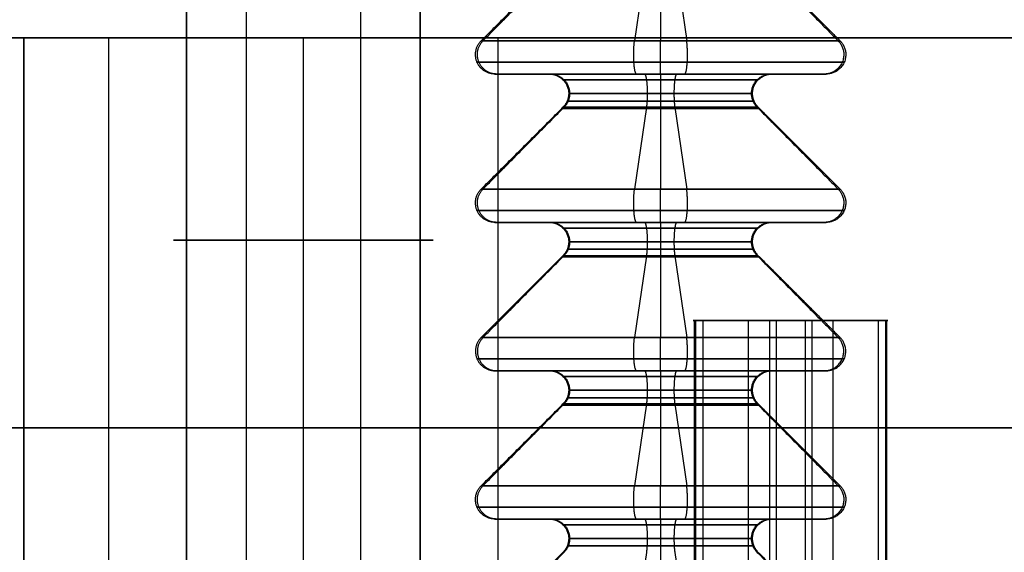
# Model space of a CAD drawing. Header units: millimetres. Extents: x -250 to 250, y -226 to 214.
# Tile 110 of 175: x 30 to 46, y -150 to -142. Entities that reach past the tile are written whole.
import ezdxf

# ---------------------------------------------------------------- set-up
doc = ezdxf.new("R2010")
doc.units = ezdxf.units.MM
doc.layers.add('Livello 01', color=7, linetype='Continuous')

# ---------------------------------------------------------------- blocks, each defined once
blk = doc.blocks.new('MMBLC026')
at = {"layer": 'Livello 01', "color": 251, "true_color": 0x626262}
for p, q in [((10.131, 1.503), (8.872, 2.762)), ((12.415, 1.503), (11.156, 2.762)), ((14.698, 1.503), (13.439, 2.762)), ((16.982, 1.503), (15.723, 2.762)), ((19.266, 1.503), (18.006, 2.762)), ((10.644, 1.715), (10.644, 2.55)), ((12.927, 1.715), (12.927, 2.55)), ((15.211, 1.715), (15.211, 2.55)), ((17.494, 1.715), (17.494, 2.55)), ((10.644, 0, 2.55), (10.644, 0, 1.715)), ((10.644, 0, -1.715), (10.644, 0, -2.55)), ((17.494, 0, 2.55), (17.494, 0, 1.715)), ((17.494, 0, -1.715), (17.494, 0, -2.55)), ((12.927, 0, 2.55), (12.927, 0, 1.715)), ((12.927, 0, -1.715), (12.927, 0, -2.55)), ((15.211, 0, 2.55), (15.211, 0, 1.715)), ((15.211, 0, -1.715), (15.211, 0, -2.55)), ((10.131, -1.503), (8.872, -2.762)), ((12.415, -1.503), (11.156, -2.762)), ((14.698, -1.503), (13.439, -2.762)), ((16.982, -1.503), (15.723, -2.762)), ((19.266, -1.503), (18.006, -2.762)), ((10.644, -2.55), (10.644, -1.715)), ((12.927, -2.55), (12.927, -1.715)), ((15.211, -2.55), (15.211, -1.715)), ((17.494, -2.55), (17.494, -1.715))]:
    blk.add_line(p, q, dxfattribs=at)
at = {"layer": 'Livello 01', "color": 251, "true_color": 0x626262, "extrusion": (1, 0, 0)}
for centre, start, end in [((0, 0, 11.156), 270, 90), ((0, 0, 13.439), 270, 90), ((0, 0, 15.723), 270, 90), ((0, 0, 18.006), 270, 90), ((0, 0, 13.439), 90, 270), ((0, 0, 11.156), 90, 270), ((0, 0, 15.723), 90, 270), ((0, 0, 18.006), 90, 270)]:
    blk.add_arc(centre, 2.762, start, end, dxfattribs=at)
at = {"layer": 'Livello 01', "color": 251, "true_color": 0x626262, "extrusion": (-1, 0, 0)}
for centre, radius, start, end in [((0, 0, -12.399), 1.519, 90, 270), ((0, 0, -12.415), 1.503, 90, 270), ((0, 0, -14.682), 1.519, 90, 270), ((0, 0, -16.966), 1.519, 90, 270), ((0, 0, -16.982), 1.503, 90, 270), ((0, 0, -10.344), 1.415, 90, 270), ((0, 0, -12.627), 1.415, 90, 270), ((0, 0, -14.698), 1.503, 90, 270), ((0, 0, -14.911), 1.415, 90, 270), ((0, 0, -17.194), 1.415, 90, 270), ((0, 0, -10.344), 1.415, 270, 90), ((0, 0, -12.399), 1.519, 270, 90), ((0, 0, -12.627), 1.415, 270, 90), ((0, 0, -14.682), 1.519, 270, 90), ((0, 0, -14.698), 1.503, 270, 90), ((0, 0, -14.911), 1.415, 270, 90), ((0, 0, -16.966), 1.519, 270, 90), ((0, 0, -17.194), 1.415, 270, 90), ((0, 0, -12.415), 1.503, 270, 90), ((0, 0, -16.982), 1.503, 270, 90)]:
    blk.add_arc(centre, radius, start, end, dxfattribs=at)
at = {"layer": 'Livello 01', "color": 251, "true_color": 0x626262}
for points, weights, degree in [([(10.644, 2.55), (10.644, 2.864), (10.934, 2.984), (11.156, 2.762)], [0.5, 0.294227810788, 0.294227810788, 0.5], 3), ([(10.829, 0, 2.827), (10.829, 5.654, 2.827), (10.829, 5.654, -2.827), (10.829, 0, -2.827)], [0.691341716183, 0.230447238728, 0.230447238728, 0.691341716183], 3), ([(12.927, 2.55), (12.927, 2.864), (13.217, 2.984), (13.439, 2.762)], [0.5, 0.294227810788, 0.294227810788, 0.5], 3), ([(13.112, 0, 2.827), (13.112, 5.654, 2.827), (13.112, 5.654, -2.827), (13.112, 0, -2.827)], [0.691341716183, 0.230447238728, 0.230447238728, 0.691341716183], 3), ([(15.211, 2.55), (15.211, 2.864), (15.501, 2.984), (15.723, 2.762)], [0.5, 0.294227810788, 0.294227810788, 0.5], 3), ([(15.396, 0, 2.827), (15.396, 5.654, 2.827), (15.396, 5.654, -2.827), (15.396, 0, -2.827)], [0.691341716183, 0.230447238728, 0.230447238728, 0.691341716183], 3), ([(17.494, 2.55), (17.494, 2.864), (17.784, 2.984), (18.006, 2.762)], [0.5, 0.294227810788, 0.294227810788, 0.5], 3), ([(17.679, 0, 2.827), (17.679, 5.654, 2.827), (17.679, 5.654, -2.827), (17.679, 0, -2.827)], [0.691341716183, 0.230447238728, 0.230447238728, 0.691341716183], 3), ([(10.644, 1.715), (10.644, 1.539), (10.519, 1.415), (10.344, 1.415)], [0.5, 0.402368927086, 0.402368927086, 0.5], 3), ([(12.927, 1.715), (12.927, 1.539), (12.803, 1.415), (12.627, 1.415)], [0.5, 0.402368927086, 0.402368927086, 0.5], 3), ([(15.211, 1.715), (15.211, 1.539), (15.086, 1.415), (14.911, 1.415)], [0.5, 0.402368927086, 0.402368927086, 0.5], 3), ([(17.494, 1.715), (17.494, 1.539), (17.37, 1.415), (17.194, 1.415)], [0.5, 0.402368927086, 0.402368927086, 0.5], 3), ([(10.344, 1.415), (10.263, 1.415), (10.188, 1.446), (10.131, 1.503)], [0.5, 0.474626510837, 0.474626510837, 0.5], 3), ([(10.229, 0, 1.438), (10.229, 2.876, 1.438), (10.229, 2.876, -1.438), (10.229, 0, -1.438)], [0.961939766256, 0.320646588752, 0.320646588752, 0.961939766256], 3), ([(10.556, 0, 1.503), (10.556, 3.006, 1.503), (10.556, 3.006, -1.503), (10.556, 0, -1.503)], [0.853553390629, 0.284517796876, 0.284517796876, 0.853553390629], 3), ([(12.627, 1.415), (12.546, 1.415), (12.472, 1.446), (12.415, 1.503)], [0.5, 0.474626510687, 0.474626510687, 0.5], 3), ([(12.512, 0, 1.438), (12.512, 2.876, 1.438), (12.512, 2.876, -1.438), (12.512, 0, -1.438)], [0.96193976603, 0.320646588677, 0.320646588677, 0.96193976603], 3), ([(12.839, 0, 1.503), (12.839, 3.006, 1.503), (12.839, 3.006, -1.503), (12.839, 0, -1.503)], [0.853553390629, 0.284517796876, 0.284517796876, 0.853553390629], 3), ([(14.911, 1.415), (14.83, 1.415), (14.755, 1.446), (14.698, 1.503)], [0.5, 0.474626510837, 0.474626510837, 0.5], 3), ([(14.796, 0, 1.438), (14.796, 2.876, 1.438), (14.796, 2.876, -1.438), (14.796, 0, -1.438)], [0.961939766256, 0.320646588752, 0.320646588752, 0.961939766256], 3), ([(15.123, 0, 1.503), (15.123, 3.006, 1.503), (15.123, 3.006, -1.503), (15.123, 0, -1.503)], [0.853553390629, 0.284517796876, 0.284517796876, 0.853553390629], 3), ([(17.194, 1.415), (17.113, 1.415), (17.039, 1.446), (16.982, 1.503)], [0.5, 0.474626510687, 0.474626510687, 0.5], 3), ([(17.079, 0, 1.438), (17.079, 2.876, 1.438), (17.079, 2.876, -1.438), (17.079, 0, -1.438)], [0.96193976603, 0.320646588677, 0.320646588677, 0.96193976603], 3), ([(17.406, 0, 1.503), (17.406, 3.006, 1.503), (17.406, 3.006, -1.503), (17.406, 0, -1.503)], [0.853553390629, 0.284517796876, 0.284517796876, 0.853553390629], 3), ([(10.344, 0, 1.415), (10.219, 0, 1.415), (10.131, 0, 1.503)], [1, 0.923879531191, 1], 2), ([(10.131, 0, -1.503), (10.219, 0, -1.415), (10.344, 0, -1.415)], [1, 0.923879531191, 1], 2), ([(10.229, 0, -1.438), (10.229, -2.876, -1.438), (10.229, -2.876, 1.438), (10.229, 0, 1.438)], [0.961939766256, 0.320646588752, 0.320646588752, 0.961939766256], 3), ([(10.644, 0, 1.715), (10.644, 0, 1.415), (10.344, 0, 1.415)], [1, 0.707106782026, 1], 2), ([(10.344, 0, -1.415), (10.644, 0, -1.415), (10.644, 0, -1.715)], [1, 0.707106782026, 1], 2), ([(10.556, 0, -1.503), (10.556, -3.006, -1.503), (10.556, -3.006, 1.503), (10.556, 0, 1.503)], [0.853553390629, 0.284517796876, 0.284517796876, 0.853553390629], 3), ([(11.156, 0, -2.762), (10.934, 0, -2.984), (10.644, 0, -2.864), (10.644, 0, -2.55)], [1, 0.588455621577, 0.588455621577, 1], 3), ([(10.829, 0, -2.827), (10.829, -5.654, -2.827), (10.829, -5.654, 2.827), (10.829, 0, 2.827)], [0.691341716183, 0.230447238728, 0.230447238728, 0.691341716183], 3), ([(12.627, 0, 1.415), (12.503, 0, 1.415), (12.415, 0, 1.503)], [1, 0.923879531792, 1], 2), ([(12.415, 0, -1.503), (12.503, 0, -1.415), (12.627, 0, -1.415)], [1, 0.923879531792, 1], 2), ([(12.512, 0, -1.438), (12.512, -2.876, -1.438), (12.512, -2.876, 1.438), (12.512, 0, 1.438)], [0.96193976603, 0.320646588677, 0.320646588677, 0.96193976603], 3), ([(12.927, 0, 1.715), (12.927, 0, 1.415), (12.627, 0, 1.415)], [1, 0.707106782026, 1], 2), ([(12.627, 0, -1.415), (12.927, 0, -1.415), (12.927, 0, -1.715)], [1, 0.707106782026, 1], 2), ([(12.839, 0, -1.503), (12.839, -3.006, -1.503), (12.839, -3.006, 1.503), (12.839, 0, 1.503)], [0.853553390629, 0.284517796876, 0.284517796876, 0.853553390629], 3), ([(12.927, 0, -2.55), (12.927, 0, -2.864), (13.217, 0, -2.984), (13.439, 0, -2.762)], [1, 0.588455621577, 0.588455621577, 1], 3), ([(13.112, 0, -2.827), (13.112, -5.654, -2.827), (13.112, -5.654, 2.827), (13.112, 0, 2.827)], [0.691341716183, 0.230447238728, 0.230447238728, 0.691341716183], 3), ([(14.911, 0, 1.415), (14.786, 0, 1.415), (14.698, 0, 1.503)], [1, 0.923879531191, 1], 2), ([(14.698, 0, -1.503), (14.786, 0, -1.415), (14.911, 0, -1.415)], [1, 0.923879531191, 1], 2), ([(14.796, 0, -1.438), (14.796, -2.876, -1.438), (14.796, -2.876, 1.438), (14.796, 0, 1.438)], [0.961939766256, 0.320646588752, 0.320646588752, 0.961939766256], 3), ([(15.211, 0, 1.715), (15.211, 0, 1.415), (14.911, 0, 1.415)], [1, 0.707106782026, 1], 2), ([(14.911, 0, -1.415), (15.211, 0, -1.415), (15.211, 0, -1.715)], [1, 0.707106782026, 1], 2), ([(15.123, 0, -1.503), (15.123, -3.006, -1.503), (15.123, -3.006, 1.503), (15.123, 0, 1.503)], [0.853553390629, 0.284517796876, 0.284517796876, 0.853553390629], 3), ([(15.723, 0, -2.762), (15.501, 0, -2.984), (15.211, 0, -2.864), (15.211, 0, -2.55)], [1, 0.588455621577, 0.588455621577, 1], 3), ([(15.396, 0, -2.827), (15.396, -5.654, -2.827), (15.396, -5.654, 2.827), (15.396, 0, 2.827)], [0.691341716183, 0.230447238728, 0.230447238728, 0.691341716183], 3), ([(17.194, 0, 1.415), (17.07, 0, 1.415), (16.982, 0, 1.503)], [1, 0.923879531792, 1], 2), ([(16.982, 0, -1.503), (17.07, 0, -1.415), (17.194, 0, -1.415)], [1, 0.923879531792, 1], 2), ([(17.079, 0, -1.438), (17.079, -2.876, -1.438), (17.079, -2.876, 1.438), (17.079, 0, 1.438)], [0.96193976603, 0.320646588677, 0.320646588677, 0.96193976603], 3), ([(17.494, 0, 1.715), (17.494, 0, 1.415), (17.194, 0, 1.415)], [1, 0.707106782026, 1], 2), ([(17.194, 0, -1.415), (17.494, 0, -1.415), (17.494, 0, -1.715)], [1, 0.707106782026, 1], 2), ([(17.406, 0, -1.503), (17.406, -3.006, -1.503), (17.406, -3.006, 1.503), (17.406, 0, 1.503)], [0.853553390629, 0.284517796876, 0.284517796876, 0.853553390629], 3), ([(18.006, 0, -2.762), (17.784, 0, -2.984), (17.494, 0, -2.864), (17.494, 0, -2.55)], [1, 0.588455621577, 0.588455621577, 1], 3), ([(17.679, 0, -2.827), (17.679, -5.654, -2.827), (17.679, -5.654, 2.827), (17.679, 0, 2.827)], [0.691341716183, 0.230447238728, 0.230447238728, 0.691341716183], 3), ([(10.344, -1.415), (10.263, -1.415), (10.188, -1.446), (10.131, -1.503)], [0.5, 0.474626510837, 0.474626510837, 0.5], 3), ([(10.644, -1.715), (10.644, -1.539), (10.519, -1.415), (10.344, -1.415)], [0.5, 0.402368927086, 0.402368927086, 0.5], 3), ([(12.627, -1.415), (12.546, -1.415), (12.472, -1.446), (12.415, -1.503)], [0.5, 0.474626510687, 0.474626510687, 0.5], 3), ([(12.927, -1.715), (12.927, -1.539), (12.803, -1.415), (12.627, -1.415)], [0.5, 0.402368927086, 0.402368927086, 0.5], 3), ([(14.911, -1.415), (14.83, -1.415), (14.755, -1.446), (14.698, -1.503)], [0.5, 0.474626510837, 0.474626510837, 0.5], 3), ([(15.211, -1.715), (15.211, -1.539), (15.086, -1.415), (14.911, -1.415)], [0.5, 0.402368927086, 0.402368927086, 0.5], 3), ([(17.194, -1.415), (17.113, -1.415), (17.039, -1.446), (16.982, -1.503)], [0.5, 0.474626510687, 0.474626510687, 0.5], 3), ([(17.494, -1.715), (17.494, -1.539), (17.37, -1.415), (17.194, -1.415)], [0.5, 0.402368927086, 0.402368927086, 0.5], 3), ([(10.644, -2.55), (10.644, -2.864), (10.934, -2.984), (11.156, -2.762)], [0.5, 0.294227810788, 0.294227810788, 0.5], 3), ([(12.927, -2.55), (12.927, -2.864), (13.217, -2.984), (13.439, -2.762)], [0.5, 0.294227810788, 0.294227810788, 0.5], 3), ([(15.211, -2.55), (15.211, -2.864), (15.501, -2.984), (15.723, -2.762)], [0.5, 0.294227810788, 0.294227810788, 0.5], 3), ([(17.494, -2.55), (17.494, -2.864), (17.784, -2.984), (18.006, -2.762)], [0.5, 0.294227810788, 0.294227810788, 0.5], 3)]:
    blk.add_rational_spline(points, weights, degree=degree, dxfattribs=at)
for points, weights, knots in [([(10.644, 0, -2.55), (10.644, 2.55, -2.55), (10.644, 2.55), (10.644, 2.55, 2.55), (10.644, 0, 2.55)], [1, 0.707106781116, 1, 0.707106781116, 1], [-10.2, -10.2, -10.2, -5.1, -5.1, 0, 0, 0]), ([(12.927, 0, -2.55), (12.927, 2.55, -2.55), (12.927, 2.55), (12.927, 2.55, 2.55), (12.927, 0, 2.55)], [1, 0.707106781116, 1, 0.707106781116, 1], [-10.2, -10.2, -10.2, -5.1, -5.1, 0, 0, 0]), ([(15.211, 0, -2.55), (15.211, 2.55, -2.55), (15.211, 2.55), (15.211, 2.55, 2.55), (15.211, 0, 2.55)], [1, 0.707106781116, 1, 0.707106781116, 1], [-1, -1, -1, -0.5, -0.5, 0, 0, 0]), ([(17.494, 0, -2.55), (17.494, 2.55, -2.55), (17.494, 2.55), (17.494, 2.55, 2.55), (17.494, 0, 2.55)], [1, 0.707106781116, 1, 0.707106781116, 1], [-10.2, -10.2, -10.2, -5.1, -5.1, 0, 0, 0]), ([(10.644, 0, 1.715), (10.644, 1.715, 1.715), (10.644, 1.715), (10.644, 1.715, -1.715), (10.644, 0, -1.715)], [1, 0.707106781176, 1, 0.707106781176, 1], [0, 0, 0, 0.5, 0.5, 1, 1, 1]), ([(12.927, 0, 1.715), (12.927, 1.715, 1.715), (12.927, 1.715), (12.927, 1.715, -1.715), (12.927, 0, -1.715)], [1, 0.707106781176, 1, 0.707106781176, 1], [0, 0, 0, 0.5, 0.5, 1, 1, 1]), ([(15.211, 0, 1.715), (15.211, 1.715, 1.715), (15.211, 1.715), (15.211, 1.715, -1.715), (15.211, 0, -1.715)], [1, 0.707106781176, 1, 0.707106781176, 1], [0, 0, 0, 0.5, 0.5, 1, 1, 1]), ([(17.494, 0, 1.715), (17.494, 1.715, 1.715), (17.494, 1.715), (17.494, 1.715, -1.715), (17.494, 0, -1.715)], [1, 0.707106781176, 1, 0.707106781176, 1], [0, 0, 0, 0.5, 0.5, 1, 1, 1]), ([(10.644, 0, 2.55), (10.644, 0, 2.75), (10.829, 0, 2.827), (11.014, 0, 2.904), (11.156, 0, 2.762)], [1, 0.831469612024, 1, 0.831469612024, 1], [0, 0, 0, 0.5, 0.5, 1, 1, 1]), ([(10.644, 0, 2.55), (10.644, -2.55, 2.55), (10.644, -2.55), (10.644, -2.55, -2.55), (10.644, 0, -2.55)], [1, 0.707106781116, 1, 0.707106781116, 1], [-10.2, -10.2, -10.2, -5.1, -5.1, 0, 0, 0]), ([(10.644, 0, -1.715), (10.644, -1.715, -1.715), (10.644, -1.715), (10.644, -1.715, 1.715), (10.644, 0, 1.715)], [1, 0.707106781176, 1, 0.707106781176, 1], [0, 0, 0, 0.5, 0.5, 1, 1, 1]), ([(13.439, 0, 2.762), (13.297, 0, 2.904), (13.112, 0, 2.827), (12.927, 0, 2.75), (12.927, 0, 2.55)], [1, 0.831469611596, 1, 0.831469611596, 1], [-1, -1, -1, -0.5, -0.5, 0, 0, 0]), ([(12.927, 0, 2.55), (12.927, -2.55, 2.55), (12.927, -2.55), (12.927, -2.55, -2.55), (12.927, 0, -2.55)], [1, 0.707106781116, 1, 0.707106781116, 1], [-10.2, -10.2, -10.2, -5.1, -5.1, 0, 0, 0]), ([(12.927, 0, -1.715), (12.927, -1.715, -1.715), (12.927, -1.715), (12.927, -1.715, 1.715), (12.927, 0, 1.715)], [1, 0.707106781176, 1, 0.707106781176, 1], [0, 0, 0, 0.5, 0.5, 1, 1, 1]), ([(15.211, 0, 2.55), (15.211, 0, 2.75), (15.396, 0, 2.827), (15.581, 0, 2.904), (15.723, 0, 2.762)], [1, 0.831469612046, 1, 0.831469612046, 1], [0, 0, 0, 0.5, 0.5, 1, 1, 1]), ([(15.211, 0, 2.55), (15.211, -2.55, 2.55), (15.211, -2.55), (15.211, -2.55, -2.55), (15.211, 0, -2.55)], [1, 0.707106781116, 1, 0.707106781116, 1], [-1, -1, -1, -0.5, -0.5, 0, 0, 0]), ([(15.211, 0, -1.715), (15.211, -1.715, -1.715), (15.211, -1.715), (15.211, -1.715, 1.715), (15.211, 0, 1.715)], [1, 0.707106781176, 1, 0.707106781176, 1], [0, 0, 0, 0.5, 0.5, 1, 1, 1]), ([(17.494, 0, 2.55), (17.494, 0, 2.75), (17.679, 0, 2.827), (17.865, 0, 2.904), (18.006, 0, 2.762)], [1, 0.831469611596, 1, 0.831469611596, 1], [0, 0, 0, 0.5, 0.5, 1, 1, 1]), ([(17.494, 0, 2.55), (17.494, -2.55, 2.55), (17.494, -2.55), (17.494, -2.55, -2.55), (17.494, 0, -2.55)], [1, 0.707106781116, 1, 0.707106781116, 1], [-10.2, -10.2, -10.2, -5.1, -5.1, 0, 0, 0]), ([(17.494, 0, -1.715), (17.494, -1.715, -1.715), (17.494, -1.715), (17.494, -1.715, 1.715), (17.494, 0, 1.715)], [1, 0.707106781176, 1, 0.707106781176, 1], [0, 0, 0, 0.5, 0.5, 1, 1, 1])]:
    blk.add_rational_spline(points, weights, degree=2, knots=knots, dxfattribs=at)
for points in [[(13.439, 0, 2.762), (14.698, 0, 1.503)], [(14.698, 0, -1.503), (13.439, 0, -2.762)], [(8.872, 0, 2.762), (10.131, 0, 1.503)], [(10.131, 0, -1.503), (8.872, 0, -2.762)], [(11.156, 0, 2.762), (12.415, 0, 1.503)], [(12.415, 0, -1.503), (11.156, 0, -2.762)], [(16.982, 0, -1.503), (15.723, 0, -2.762)], [(15.723, 0, 2.762), (16.982, 0, 1.503)], [(18.006, 0, 2.762), (19.266, 0, 1.503)], [(19.266, 0, -1.503), (18.006, 0, -2.762)]]:
    blk.add_open_spline(points, degree=1, dxfattribs=at)
blk = doc.blocks.new('VTM03X10STIN0')
at = {"layer": 'Livello 01', "color": 253, "true_color": 0x999999}
for p, q in [((-3.375, -16.355), (-4.2, -16.355)), ((-1.5, -16.4, -1.75), (-1.5, -16.355, -1.875)), ((-1.5, -17.555, 1.5), (-1.5, -16.355, 2.7)), ((-1.5, -17.555, -1.5), (-1.5, -16.355, -2.7)), ((-1.5, -16.355, -2.7), (-1.5, -16.355, -1.875)), ((-1.5, -16.355, 1.875), (-1.5, -16.355, 2.7)), ((-1.5, -16.4, 1.75), (-1.5, -16.355, 1.875)), ((1.2, -16.355), (0.375, -16.355)), ((-2.799, -17.155, 1.001), (-2.799, -16.441, 1.001)), ((-2.799, -17.155, -1.001), (-2.799, -16.441, -1.001)), ((-1.5, -17.155, -1.75), (-1.5, -16.4, -1.75)), ((-1.5, -17.155, 1.75), (-1.5, -16.4, 1.75)), ((-0.201, -17.155, 1.001), (-0.201, -16.44, 1.001)), ((-0.201, -17.155, -1), (-0.201, -16.441, -1)), ((0.049, -17.155, -0.75), (0.049, -16.411, -0.75)), ((0.05, -17.155, 0.75), (0.05, -16.411, 0.75)), ((-2.621, -17.155, -0.359), (-2.621, -16.609, -0.359)), ((-2.621, -17.155, 0.359), (-2.621, -16.609, 0.359)), ((-2.371, -17.155, -0.792), (-2.371, -16.609, -0.792)), ((-2.371, -17.155, 0.792), (-2.371, -16.609, 0.792)), ((-1.75, -17.155, -1.14), (-1.75, -16.613, -1.14)), ((-1.75, -17.155, 1.14), (-1.75, -16.613, 1.14)), ((-1.25, -17.155, -1.14), (-1.25, -16.613, -1.14)), ((-1.25, -17.155, 1.14), (-1.25, -16.613, 1.14)), ((-0.638, -17.155, -0.786), (-0.638, -16.613, -0.786)), ((-0.629, -17.155, 0.792), (-0.629, -16.609, 0.792)), ((-0.388, -17.155, -0.353), (-0.388, -16.613, -0.353)), ((-0.379, -17.155, 0.359), (-0.379, -16.609, 0.359)), ((-2.942, -16.816, -0.544), (-2.3, -16.816, -0.173)), ((-2.942, -16.816, 0.544), (-2.3, -16.816, 0.173)), ((-2.692, -16.816, -0.977), (-2.05, -16.816, -0.606)), ((-2.692, -16.816, 0.977), (-2.05, -16.816, 0.606)), ((-2.2, -16.755), (-2.276, -16.755)), ((-2.238, -16.755, -0.117), (-2.238, -16.755, 0.117)), ((-2.2, -17.155), (-2.2, -16.755)), ((-1.95, -17.155, -0.579), (-1.95, -16.755, -0.579)), ((-1.95, -17.155, 0.579), (-1.95, -16.755, 0.579)), ((-1.799, -16.755, 0.648), (-1.927, -16.755, 0.648)), ((-1.799, -16.755, -0.648), (-1.927, -16.755, -0.648)), ((-1.881, -16.755, 0.592), (-1.881, -16.755, 0.676)), ((-1.881, -16.755, -0.676), (-1.881, -16.755, -0.592)), ((-1.75, -16.819, -1.5), (-1.75, -16.819, -0.779)), ((-1.75, -16.819, 0.779), (-1.75, -16.819, 1.5)), ((-1.25, -16.819, -1.5), (-1.25, -16.819, -0.779)), ((-1.25, -16.819, 0.779), (-1.25, -16.819, 1.5)), ((-1.073, -16.755, 0.648), (-1.201, -16.755, 0.648)), ((-1.073, -16.755, -0.648), (-1.201, -16.755, -0.648)), ((-1.119, -16.755, 0.592), (-1.119, -16.755, 0.676)), ((-1.119, -16.755, -0.676), (-1.119, -16.755, -0.592)), ((-1.05, -17.155, -0.579), (-1.05, -16.755, -0.579)), ((-1.05, -17.155, 0.579), (-1.05, -16.755, 0.579)), ((-0.95, -16.816, 0.606), (-0.308, -16.816, 0.977)), ((-0.95, -16.819, -0.606), (-0.326, -16.819, -0.967)), ((-0.724, -16.755), (-0.8, -16.755)), ((-0.762, -16.755, -0.117), (-0.762, -16.755, 0.117)), ((-0.7, -16.816, 0.173), (-0.058, -16.816, 0.544)), ((-0.7, -16.819, -0.173), (-0.076, -16.819, -0.533)), ((-2.2, -17.155), (-0.8, -17.155)), ((-1.455, -17.155, -1.746), (-1.455, -17.155, 1.746)), ((-1.5, -27.555, 1.5), (-1.5, -17.555, 1.5)), ((-1.5, -27.555, -1.5), (-1.5, -17.555, -1.5)), ((-3, -27.555), (0, -27.555)), ((-1.5, -27.555, -1.5), (-1.5, -27.555, 1.5))]:
    blk.add_line(p, q, dxfattribs=at)
at = {"layer": 'Livello 01', "color": 253, "true_color": 0x999999, "extrusion": (0, -1, 0)}
for centre, radius, start, end in [((-1.5, 0, 16.355), 2.7, 0, 180), ((-1.5, 0, 16.355), 2.7, 180, 0), ((-1.5, 0, 16.355), 1.875, 180, 0), ((-1.5, 0, 16.355), 1.875, 0, 180), ((-1.95, -0.779, 16.755), 0.2, 13.5005, 106.4995), ((-0.6, 0, 16.755), 0.2, 180, 226.4995), ((-2.4, 0, 17.155), 0.2, 300, 60), ((-1.95, -0.779, 17.155), 0.2, 360, 120), ((-1.95, 0.779, 17.155), 0.2, 240, 360), ((-1.05, -0.779, 17.155), 0.2, 60, 180), ((-1.05, 0.779, 17.155), 0.2, 180, 300), ((-0.6, 0, 17.155), 0.2, 120, 180), ((-1.5, 0, 17.555), 1.5, 0, 180)]:
    blk.add_arc(centre, radius, start, end, dxfattribs=at)
at = {"layer": 'Livello 01', "color": 253, "true_color": 0x999999, "extrusion": (0, 1, 0)}
for centre, radius, start, end in [((1.5, 0, -16.662), 1.031, 344.027, 0), ((1.5, 0, -16.662), 1.031, 0, 15.973), ((1.5, 0, -16.662), 1.031, 284.027, 315.973), ((1.5, 0, -16.662), 1.031, 44.027, 75.973), ((1.5, 0, -16.662), 1.031, 224.027, 255.973), ((1.5, 0, -16.662), 1.031, 104.027, 135.973), ((1.5, 0, -16.662), 1.031, 180, 195.973), ((1.5, 0, -16.662), 1.031, 164.027, 180), ((2.799, 0.75, -16.776), 0.251, 0, 115.203), ((2.799, -0.75, -16.776), 0.251, 244.797, 0), ((2.799, -0.75, -16.783), 0.251, 0, 55.203), ((2.799, 0.75, -16.783), 0.251, 304.797, 0), ((1.5, 0, -16.755), 0.776, 349.2253, 0), ((1.5, 0, -16.755), 0.776, 0, 10.7747), ((2.4, 0, -16.755), 0.2, 133.5005, 226.4995), ((1.5, 0, -16.755), 0.776, 289.2253, 310.7747), ((1.5, 0, -16.755), 0.776, 49.2253, 70.7747), ((1.95, 0.779, -16.755), 0.2, 193.5005, 286.4995), ((1.5, -1.5, -16.778), 0.25, 180, 0), ((1.5, 1.5, -16.778), 0.25, 0, 180), ((1.5, 0, -16.755), 0.776, 229.2253, 250.7747), ((1.5, 0, -16.755), 0.776, 109.2253, 130.7747), ((1.05, -0.779, -16.755), 0.2, 13.5005, 106.4995), ((1.05, 0.779, -16.755), 0.2, 253.5005, 346.4995), ((0.6, 0, -16.755), 0.2, 360, 46.4995), ((1.5, 0, -16.755), 0.776, 180, 190.7747), ((1.5, 0, -16.755), 0.776, 169.2253, 180), ((0.201, -0.75, -16.778), 0.25, 120, 300), ((0.201, 0.75, -16.777), 0.251, 64.797, 235.203), ((2.4, 0, -16.947), 0.2, 120, 240), ((1.95, -0.779, -16.947), 0.2, 60, 180), ((1.95, 0.779, -16.947), 0.2, 180, 300), ((1.05, -0.779, -16.947), 0.2, 0, 120), ((1.05, 0.779, -16.947), 0.2, 240, 0), ((0.6, 0, -16.947), 0.2, 300, 0), ((0.6, 0, -16.947), 0.2, 0, 60), ((2.799, 0.75, -17.155), 0.251, 0, 115.203), ((2.799, -0.75, -17.155), 0.251, 360, 55.203), ((2.799, -0.75, -17.155), 0.251, 244.797, 0), ((2.799, 0.75, -17.155), 0.251, 304.797, 360), ((1.5, -1.5, -17.155), 0.25, 180, 360), ((1.5, 1.5, -17.155), 0.25, 360, 180), ((0.6, 0, -17.155), 0.2, 300, 0), ((0.201, -0.75, -17.155), 0.25, 120, 300), ((0.201, 0.75, -17.155), 0.251, 64.797, 235.203), ((1.5, 0, -17.555), 1.5, 180, 0), ((1.5, 0, -22.555), 1.5, 0, 180), ((1.5, 0, -22.555), 1.5, 180, 0), ((1.5, 0, -27.555), 1.5, 0, 180), ((1.5, 0, -27.555), 1.5, 180, 0)]:
    blk.add_arc(centre, radius, start, end, dxfattribs=at)
at = {"layer": 'Livello 01', "color": 253, "true_color": 0x999999}
for points, degree in [([(-4.2, -16.355), (-3, -17.555)], 1), ([(-2.276, -16.755), (-3.375, -16.355)], 1), ([(0.375, -16.355), (-0.724, -16.755)], 1), ([(0, -17.555), (1.2, -16.355)], 1), ([(-3.05, -16.411, 0.75), (-3.05, -17.155, 0.75)], 1), ([(-3.05, -16.411, -0.75), (-3.05, -17.155, -0.75)], 1), ([(-2.942, -16.476, -0.544), (-3.007, -16.448, -0.589), (-3.05, -16.424, -0.667), (-3.05, -16.411, -0.75)], 3), ([(-2.942, -16.476, 0.544), (-3.008, -16.448, 0.589), (-3.05, -16.424, 0.668), (-3.05, -16.411, 0.75)], 3), ([(-2.942, -17.155, -0.544), (-2.942, -16.476, -0.544)], 1), ([(-2.942, -16.476, -0.544), (-2.728, -16.565, -0.421), (-2.515, -16.654, -0.297), (-2.3, -16.739, -0.173)], 3), ([(-2.3, -16.739, 0.173), (-2.515, -16.654, 0.297), (-2.728, -16.565, 0.421), (-2.942, -16.476, 0.544)], 3), ([(-2.942, -16.476, 0.544), (-2.942, -17.155, 0.544)], 1), ([(-2.692, -17.155, 0.977), (-2.692, -16.476, 0.977)], 1), ([(-2.05, -16.739, -0.606), (-2.265, -16.654, -0.73), (-2.478, -16.565, -0.854), (-2.692, -16.476, -0.977)], 3), ([(-2.692, -16.476, -0.977), (-2.692, -17.155, -0.977)], 1), ([(-2.692, -16.476, 0.977), (-2.478, -16.565, 0.854), (-2.265, -16.654, 0.73), (-2.05, -16.739, 0.606)], 3), ([(-1.75, -17.155, -1.5), (-1.75, -16.484, -1.5)], 1), ([(-1.75, -16.484, -1.5), (-1.75, -16.57, -1.26), (-1.75, -16.656, -1.02), (-1.75, -16.739, -0.779)], 3), ([(-1.75, -16.739, 0.779), (-1.75, -16.656, 1.02), (-1.75, -16.57, 1.26), (-1.75, -16.484, 1.5)], 3), ([(-1.75, -16.484, 1.5), (-1.75, -17.155, 1.5)], 1), ([(-1.25, -16.739, -0.779), (-1.25, -16.656, -1.02), (-1.25, -16.57, -1.26), (-1.25, -16.484, -1.5)], 3), ([(-1.25, -16.484, -1.5), (-1.25, -17.155, -1.5)], 1), ([(-1.25, -17.155, 1.5), (-1.25, -16.484, 1.5)], 1), ([(-1.25, -16.484, 1.5), (-1.25, -16.57, 1.26), (-1.25, -16.656, 1.02), (-1.25, -16.739, 0.779)], 3), ([(-0.95, -16.739, 0.606), (-0.735, -16.654, 0.73), (-0.522, -16.565, 0.854), (-0.308, -16.476, 0.977)], 3), ([(-0.326, -16.484, -0.967), (-0.534, -16.57, -0.847), (-0.741, -16.656, -0.727), (-0.95, -16.739, -0.606)], 3), ([(-0.058, -16.476, 0.544), (-0.272, -16.565, 0.421), (-0.485, -16.654, 0.297), (-0.7, -16.739, 0.173)], 3), ([(-0.7, -16.739, -0.173), (-0.491, -16.656, -0.294), (-0.284, -16.57, -0.414), (-0.076, -16.484, -0.533)], 3), ([(-0.326, -17.155, -0.967), (-0.326, -16.484, -0.967)], 1), ([(-0.308, -17.155, 0.977), (-0.308, -16.476, 0.977)], 1), ([(-0.076, -16.484, -0.533), (-0.076, -17.155, -0.533)], 1), ([(-0.058, -17.155, 0.544), (-0.058, -16.476, 0.544)], 1), ([(-2.3, -16.739, -0.173), (-2.286, -16.745, -0.165), (-2.274, -16.75, -0.156), (-2.262, -16.755, -0.145)], 3), ([(-2.262, -16.755, 0.145), (-2.274, -16.75, 0.156), (-2.286, -16.745, 0.165), (-2.3, -16.739, 0.173)], 3), ([(-2.3, -16.739, 0.173), (-2.3, -17.155, 0.173)], 1), ([(-2.3, -17.155, -0.173), (-2.3, -16.739, -0.173)], 1), ([(-2.007, -16.755, -0.588), (-2.022, -16.75, -0.592), (-2.036, -16.745, -0.598), (-2.05, -16.739, -0.606)], 3), ([(-2.05, -16.739, 0.606), (-2.036, -16.745, 0.598), (-2.022, -16.75, 0.592), (-2.007, -16.755, 0.588)], 3), ([(-2.05, -16.739, -0.606), (-2.05, -17.155, -0.606)], 1), ([(-2.05, -17.155, 0.606), (-2.05, -16.739, 0.606)], 1), ([(-1.75, -16.739, -0.779), (-1.75, -16.745, -0.764), (-1.752, -16.75, -0.748), (-1.756, -16.755, -0.733)], 3), ([(-1.756, -16.755, 0.733), (-1.752, -16.75, 0.748), (-1.75, -16.745, 0.764), (-1.75, -16.739, 0.779)], 3), ([(-1.75, -17.155, -0.779), (-1.75, -16.739, -0.779)], 1), ([(-1.75, -16.739, 0.779), (-1.75, -17.155, 0.779)], 1), ([(-1.244, -16.755, -0.733), (-1.248, -16.75, -0.748), (-1.25, -16.745, -0.764), (-1.25, -16.739, -0.779)], 3), ([(-1.25, -16.739, 0.779), (-1.25, -16.745, 0.764), (-1.248, -16.75, 0.748), (-1.244, -16.755, 0.733)], 3), ([(-1.25, -16.739, -0.779), (-1.25, -17.155, -0.779)], 1), ([(-1.25, -16.739, 0.779), (-1.25, -17.155, 0.779)], 1), ([(-0.95, -16.739, -0.606), (-0.964, -16.745, -0.598), (-0.978, -16.75, -0.592), (-0.993, -16.755, -0.588)], 3), ([(-0.993, -16.755, 0.588), (-0.978, -16.75, 0.592), (-0.964, -16.745, 0.598), (-0.95, -16.739, 0.606)], 3), ([(-0.95, -17.155, -0.606), (-0.95, -16.739, -0.606)], 1), ([(-0.95, -16.739, 0.606), (-0.95, -17.155, 0.606)], 1), ([(-0.8, -17.155), (-0.8, -16.755)], 1), ([(-0.738, -16.755, -0.145), (-0.726, -16.75, -0.156), (-0.714, -16.745, -0.165), (-0.7, -16.739, -0.173)], 3), ([(-0.7, -16.739, 0.173), (-0.714, -16.745, 0.165), (-0.726, -16.75, 0.156), (-0.738, -16.755, 0.145)], 3), ([(-0.7, -16.739, -0.173), (-0.7, -17.155, -0.173)], 1), ([(-0.7, -16.739, 0.173), (-0.7, -17.155, 0.173)], 1), ([(-2.942, -17.155, -0.544), (-2.3, -17.155, -0.173)], 1), ([(-2.3, -17.155, 0.173), (-2.942, -17.155, 0.544)], 1), ([(-2.05, -17.155, -0.606), (-2.692, -17.155, -0.977)], 1), ([(-2.692, -17.155, 0.977), (-2.05, -17.155, 0.606)], 1), ([(-1.75, -17.155, -1.5), (-1.75, -17.155, -0.779)], 1), ([(-1.75, -17.155, 0.779), (-1.75, -17.155, 1.5)], 1), ([(-1.25, -17.155, -0.779), (-1.25, -17.155, -1.5)], 1), ([(-1.25, -17.155, 1.5), (-1.25, -17.155, 0.779)], 1), ([(-0.326, -17.155, -0.967), (-0.95, -17.155, -0.606)], 1), ([(-0.95, -17.155, 0.606), (-0.308, -17.155, 0.977)], 1), ([(-0.058, -17.155, 0.544), (-0.7, -17.155, 0.173)], 1), ([(-0.7, -17.155, -0.173), (-0.076, -17.155, -0.533)], 1), ([(-3, -17.555), (-3, -27.555)], 1), ([(0, -27.555), (0, -17.555)], 1)]:
    blk.add_open_spline(points, degree=degree, dxfattribs=at)
for points, knots in [([(-2.692, -16.476, -0.977), (-2.766, -16.448, -1.012), (-2.857, -16.423, -1.008), (-3.002, -16.397, -0.92), (-3.05, -16.397, -0.835), (-3.05, -16.411, -0.75)], [-0.536405, -0.536405, -0.536405, -0.536405, -0.2682025, -0.2682025, 0, 0, 0, 0]), ([(-2.692, -16.476, 0.977), (-2.766, -16.448, 1.012), (-2.858, -16.422, 1.008), (-3.003, -16.397, 0.92), (-3.05, -16.397, 0.834), (-3.05, -16.411, 0.75)], [0, 0, 0, 0, 0.2681557, 0.2681557, 0.5363114, 0.5363114, 0.5363114, 0.5363114]), ([(-1.25, -16.484, -1.5), (-1.25, -16.461, -1.564), (-1.275, -16.44, -1.627), (-1.366, -16.409, -1.721), (-1.433, -16.4, -1.75), (-1.567, -16.4, -1.75), (-1.633, -16.409, -1.722), (-1.725, -16.44, -1.627), (-1.75, -16.461, -1.564), (-1.75, -16.484, -1.5)], [-0.8278439, -0.8278439, -0.8278439, -0.8278439, -0.6208829, -0.6208829, -0.4139219, -0.4139219, -0.206961, -0.206961, 0, 0, 0, 0]), ([(-1.75, -16.484, 1.5), (-1.75, -16.461, 1.564), (-1.725, -16.44, 1.627), (-1.634, -16.409, 1.721), (-1.567, -16.4, 1.75), (-1.433, -16.4, 1.75), (-1.367, -16.409, 1.722), (-1.275, -16.44, 1.627), (-1.25, -16.461, 1.564), (-1.25, -16.484, 1.5)], [-0.8278439, -0.8278439, -0.8278439, -0.8278439, -0.6208829, -0.6208829, -0.4139219, -0.4139219, -0.206961, -0.206961, 0, 0, 0, 0]), ([(-0.076, -16.484, -0.533), (-0.021, -16.461, -0.565), (0.022, -16.44, -0.619), (0.057, -16.409, -0.745), (0.049, -16.4, -0.817), (-0.018, -16.4, -0.933), (-0.075, -16.409, -0.976), (-0.204, -16.44, -1.009), (-0.271, -16.461, -0.998), (-0.326, -16.484, -0.967)], [-0.8278413, -0.8278413, -0.8278413, -0.8278413, -0.620881, -0.620881, -0.4139207, -0.4139207, -0.2069603, -0.2069603, 0, 0, 0, 0]), ([(-0.308, -16.476, 0.977), (-0.253, -16.455, 1.003), (-0.189, -16.436, 1.008), (-0.069, -16.408, 0.972), (-0.016, -16.4, 0.931), (0.048, -16.4, 0.821), (0.057, -16.408, 0.753), (0.029, -16.435, 0.632), (-0.008, -16.455, 0.579), (-0.058, -16.476, 0.544)], [-0.7830902, -0.7830902, -0.7830902, -0.7830902, -0.5873177, -0.5873177, -0.3915451, -0.3915451, -0.1957726, -0.1957726, 0, 0, 0, 0])]:
    blk.add_open_spline(points, degree=3, knots=knots, dxfattribs=at)
blk = doc.blocks.new('MCP141A18_01')
at = {"layer": 'Livello 01', "color": 253, "true_color": 0x999999}
blk.add_line((36, 100, 6), (36, -100, 6), dxfattribs=at)
for points in [[(36, 100), (36, -100)], [(36, -100, 12), (36, 100, 12)]]:
    blk.add_open_spline(points, degree=1, dxfattribs=at)
blk = doc.blocks.new('MCP141A19_02')
at = {"layer": 'Livello 01', "color": 253, "true_color": 0x999999}
for p, q in [((-100, 132, 6), (100, 132, 6)), ((-63.2, 123.5, 12), (-63.2, 123.5)), ((-63.2, 117.5, 12), (-63.2, 117.5)), ((-67.5, -113.5, 6), (-67.5, 113.5, 6)), ((-67.5, 113.5, 6), (67.5, 113.5, 6)), ((-67.5, 0), (-67.5, 0, 12)), ((-67.5, -20.75, 12), (-100, -20.75, 12)), ((67.5, -113.5, 6), (-67.5, -113.5, 6)), ((-63.2, -117.5, 12), (-63.2, -117.5)), ((-63.2, -123.5, 12), (-63.2, -123.5)), ((100, -173.5, 6), (-100, -173.5, 6))]:
    blk.add_line(p, q, dxfattribs=at)
for centre, start in [((-63.2, 120.5, 12), 360), ((-63.2, -120.5, 12), 0)]:
    blk.add_arc(centre, 3, start, 180, dxfattribs=at)
at = {"layer": 'Livello 01', "color": 253, "true_color": 0x999999, "extrusion": (0, 0, -1)}
for centre, start, end in [((63.2, 120.5, -6), 0, 180), ((63.2, 120.5, -12), 180, 0), ((63.2, 120.5, -6), 180, 0), ((63.2, -120.5, -6), 0, 180), ((63.2, -120.5, -12), 180, 0), ((63.2, -120.5, -6), 180, 0)]:
    blk.add_arc(centre, 3, start, end, dxfattribs=at)
at = {"layer": 'Livello 01', "color": 253, "true_color": 0x999999}
for points in [[(-100, 132, 12), (100, 132, 12)], [(-66.2, 120.5, 12), (-66.2, 120.5)], [(-60.2, 120.5), (-60.2, 120.5, 12)], [(-67.5, 113.5, 12), (-67.5, -113.5, 12)], [(67.5, 113.5, 12), (-67.5, 113.5, 12)], [(-67.5, 113.5), (-67.5, 113.5, 12)], [(-67.5, -113.5, 12), (67.5, -113.5, 12)], [(-67.5, -113.5, 12), (-67.5, -113.5)], [(-66.2, -120.5, 12), (-66.2, -120.5)], [(-60.2, -120.5), (-60.2, -120.5, 12)], [(100, -173.5, 12), (-100, -173.5, 12)]]:
    blk.add_open_spline(points, degree=1, dxfattribs=at)
blk = doc.blocks.new('VTM04X20BTIN0')
at = {"layer": 'Livello 01', "color": 250, "true_color": 0x333333}
for p, q in [((0, 2, -20), (0, 2, -1.779)), ((0, -2, -20), (0, -2, -1.779))]:
    blk.add_line(p, q, dxfattribs=at)
for start, end in [(0, 180), (180, 0)]:
    blk.add_arc((0, 0, -10.889), 2, start, end, dxfattribs=at)
for points in [[(2, 0, -1.779), (2, 0, -20)], [(-2, 0, -20), (-2, 0, -1.779)]]:
    blk.add_open_spline(points, degree=1, dxfattribs=at)

msp = doc.modelspace()

# ---------------------------------------------------------------- block references
at = {"layer": 'Livello 01', "extrusion": (-0.989388, -4.44921e-16, 0.145299), "rotation": 180}
msp.add_blockref('MMBLC026', (160.02, 140.135, -20.152), dxfattribs=at)
at = {"layer": 'Livello 01', "extrusion": (-1, -4.4539e-16, 2.50405e-17), "rotation": 180}
msp.add_blockref('MMBLC026', (160.02, 63.72, -40.3), dxfattribs=at)
at = {"layer": 'Livello 01', "extrusion": (5.50078e-17, -1, 1.82424e-16), "rotation": 206.0547282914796}
msp.add_blockref('VTM04X20BTIN0', (34.8, 278.97, 155.97), dxfattribs=at)
at = {"layer": 'Livello 01', "extrusion": (5.50078e-17, -1, -2.48939e-16), "rotation": 333.9452717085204}
msp.add_blockref('VTM04X20BTIN0', (34.8, 37.97, 155.97), dxfattribs=at)
at = {"layer": 'Livello 01', "extrusion": (-1.38778e-16, 2.22045e-16, -1), "rotation": 90}
msp.add_blockref('MCP141A18_01', (-98, -177.97, -26.47), dxfattribs=at)
at = {"layer": 'Livello 01', "extrusion": (-2.22045e-16, 1, 3.32574e-17), "rotation": 180}
msp.add_blockref('MCP141A19_02', (-98, 158.47, -153.97), dxfattribs=at)
at = {"layer": 'Livello 01', "extrusion": (-0.217443, -2.00864e-16, 0.976073), "rotation": 269.9999999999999}
msp.add_blockref('VTM03X10STIN0', (173.874, 72.289, 136.695), dxfattribs=at)
at = {"layer": 'Livello 01', "extrusion": (0.434869, 1.87313e-16, 0.900494), "rotation": 90}
msp.add_blockref('VTM03X10STIN0', (-173.874, 77.114, 253.847), dxfattribs=at)
at = {"layer": 'Livello 01', "extrusion": (-0.149314, -1.68028e-16, 0.98879), "rotation": 269.9999999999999}
msp.add_blockref('VTM03X10STIN0', (173.874, 48.608, 48.532), dxfattribs=at)

doc.saveas('drawing.dxf')
